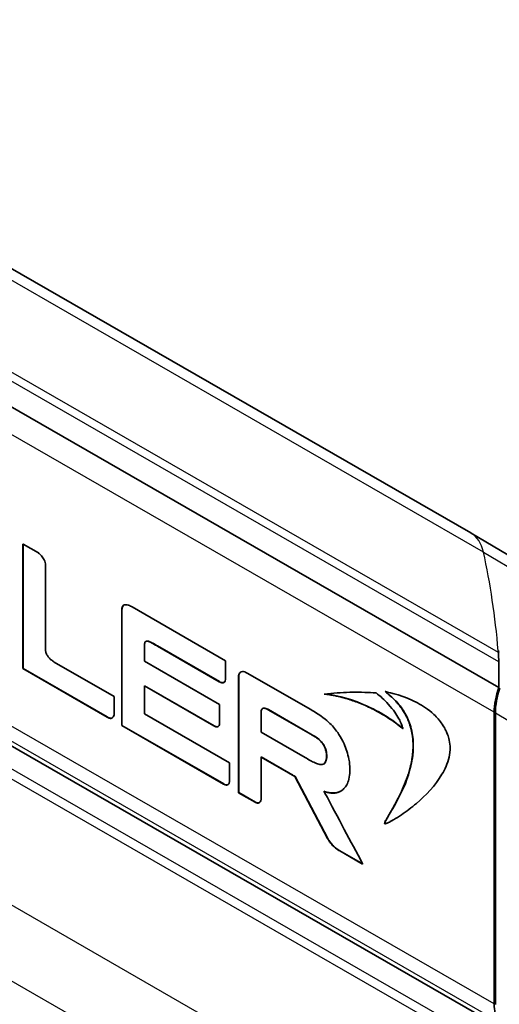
# Model space of a CAD drawing. Header units: millimetres. Extents: x 0 to 420, y 0 to 297.
# Tile 51 of 53: x 377 to 392, y 229 to 260. Entities that reach past the tile are written whole.
import ezdxf

# ---------------------------------------------------------------- set-up
doc = ezdxf.new("R2010")
doc.units = ezdxf.units.MM
doc.layers.add('Sichtbar (ISO)', color=7, linetype='Continuous', lineweight=35)
doc.layers.add('Sichtbar schmal (ISO)', color=7, linetype='Continuous', lineweight=25)

msp = doc.modelspace()

# ---------------------------------------------------------------- linework, layer by layer
at = {"layer": 'Sichtbar (ISO)'}
for p, q in [((391.319, 243.625), (324.144, 282.309)), ((392.211, 238.694), (325.035, 277.377)), ((392.211, 227.883), (325.035, 266.566)), ((393.712, 242.195), (391.329, 243.619)), ((377.041, 243.262), (377.048, 243.266)), ((377.041, 239.294), (377.041, 243.262)), ((377.538, 242.984), (377.048, 243.266)), ((377.048, 243.266), (377.048, 239.299)), ((377.765, 239.953), (377.765, 242.602)), ((380.256, 241.315), (380.263, 241.319)), ((383.506, 239.547), (380.524, 241.264)), ((380.195, 241.17), (380.202, 241.174)), ((380.195, 237.478), (380.195, 241.17)), ((380.202, 241.174), (380.202, 237.482)), ((380.92, 239.953), (380.92, 239.981)), ((380.92, 239.529), (380.92, 239.953)), ((381.269, 240.046), (381.18, 240.097)), ((381.187, 240.101), (381.276, 240.05)), ((383.304, 238.875), (381.329, 240.012)), ((381.336, 240.016), (383.311, 238.879)), ((392.229, 239.839), (392.198, 239.82)), ((379.955, 238.404), (378.045, 239.504)), ((383.31, 238.152), (380.92, 239.529)), ((383.506, 238.981), (383.506, 239.547)), ((392.211, 238.694), (392.211, 239.515)), ((377.041, 239.294), (377.048, 239.299)), ((379.725, 237.749), (377.041, 239.294)), ((377.048, 239.299), (379.732, 237.753)), ((383.919, 239.067), (383.926, 239.071)), ((383.919, 235.333), (383.919, 239.067)), ((383.926, 239.071), (383.926, 235.337)), ((383.982, 239.181), (383.989, 239.185)), ((386.218, 237.985), (384.197, 239.149)), ((380.92, 237.849), (380.92, 238.748)), ((380.92, 238.748), (383.139, 237.47)), ((383.132, 237.466), (380.92, 238.74)), ((383.304, 238.875), (383.311, 238.879)), ((383.451, 238.851), (383.458, 238.855)), ((379.955, 237.898), (379.955, 238.404)), ((386.651, 238.478), (386.658, 238.482)), ((388.59, 238.56), (388.597, 238.564)), ((383.31, 237.564), (383.31, 238.152)), ((383.629, 236.288), (380.92, 237.849)), ((384.639, 237.264), (384.639, 237.896)), ((386.219, 237.201), (384.864, 237.981)), ((384.871, 237.985), (386.226, 237.205)), ((392.069, 237.9), (392.069, 228.596)), ((392.104, 237.879), (392.104, 228.575)), ((379.725, 237.749), (379.732, 237.753)), ((379.886, 237.718), (379.893, 237.722)), ((380.195, 237.478), (380.202, 237.482)), ((383.438, 235.61), (380.195, 237.478)), ((380.202, 237.482), (383.445, 235.614)), ((383.262, 237.443), (383.269, 237.447)), ((386.043, 236.455), (384.639, 237.264)), ((389.153, 237.381), (389.16, 237.385)), ((386.604, 236.89), (386.611, 236.894)), ((383.629, 235.724), (383.629, 236.288)), ((384.639, 235.177), (384.639, 236.478)), ((384.639, 236.478), (385.519, 235.972)), ((385.512, 235.967), (384.639, 236.47)), ((386.635, 236.255), (386.642, 236.259)), ((389.403, 236.193), (389.41, 236.197)), ((385.512, 235.967), (385.519, 235.972)), ((385.547, 235.945), (385.555, 235.949)), ((383.438, 235.61), (383.445, 235.614)), ((383.574, 235.59), (383.581, 235.594)), ((385.711, 235.849), (385.718, 235.853)), ((386.758, 233.871), (385.711, 235.849)), ((385.718, 235.853), (386.765, 233.875)), ((383.919, 235.333), (383.926, 235.337)), ((384.447, 235.029), (383.919, 235.333)), ((383.926, 235.337), (384.454, 235.033)), ((387.091, 235.347), (387.098, 235.351)), ((387.172, 235.384), (387.179, 235.388)), ((384.575, 235.017), (384.582, 235.021)), ((388.574, 234.352), (388.581, 234.356)), ((388.84, 234.462), (388.847, 234.466)), ((386.758, 233.871), (386.765, 233.875)), ((387.866, 233.061), (387.142, 233.478)), ((387.149, 233.482), (387.873, 233.065)), ((387.866, 233.061), (387.873, 233.065))]:
    msp.add_line(p, q, dxfattribs=at)
for centre, major_axis, ratio, start_param, end_param in [((390.258, 241.783), (1.061, 1.842), 0.578093, 6.273911, 6.283185), ((369.299, 224.224), (16.227, 28.179), 0.578093, 5.58601, 5.588211), ((-107.955, 515.957), (-1116.87, 676.654), 0.019602, 4.259946, 4.259981), ((389.362, 237.874), (2.011, 3.491), 0.578093, 5.495853, 5.58601), ((393.483, 238.714), (0.998, 1.733), 0.578093, 1.903234, 2.354261), ((393.519, 238.694), (-0.998, -1.734), 0.578093, 5.044902, 5.495853), ((393.483, 229.41), (-0.998, -1.733), 0.578093, 5.495853, 5.872188)]:
    msp.add_ellipse(centre, major_axis=major_axis, ratio=ratio, start_param=start_param, end_param=end_param, dxfattribs=at)
for points, knots in [([(377.765, 242.602), (377.765, 242.617), (377.764, 242.642), (377.746, 242.707), (377.735, 242.734), (377.698, 242.806), (377.667, 242.849), (377.595, 242.932), (377.558, 242.966), (377.539, 242.983), (377.538, 242.983), (377.538, 242.984)], [-0.00496968, -0.00496968, -0.00496968, -0.00496968, -0.003919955, -0.003919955, -0.003151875, -0.003151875, -0.001818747, -0.001818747, -0.000220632, -0.000220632, 0, 0, 0, 0]), ([(380.195, 241.17), (380.195, 241.171), (380.195, 241.175), (380.195, 241.183), (380.195, 241.197), (380.197, 241.213), (380.2, 241.232), (380.206, 241.252), (380.214, 241.272), (380.226, 241.291), (380.241, 241.305), (380.251, 241.312), (380.256, 241.315)], [-0.009639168, -0.009639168, -0.009639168, -0.009639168, -0.009582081, -0.009421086, -0.00917082, -0.008844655, -0.008454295, -0.008009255, -0.007516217, -0.006978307, -0.00639439, -0.005983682, -0.005983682, -0.005983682, -0.005983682]), ([(380.524, 241.264), (380.494, 241.281), (380.458, 241.301), (380.379, 241.328), (380.346, 241.335), (380.292, 241.332), (380.271, 241.326), (380.235, 241.299), (380.222, 241.28), (380.201, 241.22), (380.201, 241.2), (380.202, 241.174)], [-0.04218232, -0.04218232, -0.04218232, -0.04218232, -0.03083618, -0.03083618, -0.02249277, -0.02249277, -0.01593837, -0.01593837, -0.00927331, -0.00927331, 0, 0, 0, 0]), ([(378.045, 239.504), (378.013, 239.523), (377.974, 239.546), (377.9, 239.612), (377.874, 239.639), (377.831, 239.696), (377.814, 239.725), (377.782, 239.796), (377.773, 239.83), (377.762, 239.89), (377.76, 239.924), (377.765, 239.953)], [-0.04719657, -0.04719657, -0.04719657, -0.04719657, -0.03405403, -0.03405403, -0.02664868, -0.02664868, -0.02018306, -0.02018306, -0.01176055, -0.01176055, 0, 0, 0, 0]), ([(380.92, 239.981), (380.92, 240.057), (380.92, 240.081), (380.931, 240.127), (380.939, 240.14), (380.956, 240.16), (380.969, 240.167), (381.004, 240.174), (381.026, 240.171), (381.097, 240.152), (381.15, 240.122), (381.187, 240.101)], [-0.03626464, -0.03626464, -0.03626464, -0.03626464, -0.03256684, -0.03256684, -0.02890929, -0.02890929, -0.02309076, -0.02309076, -0.0158388, -0.0158388, 0, 0, 0, 0]), ([(381.18, 240.097), (381.164, 240.106), (381.132, 240.124), (381.092, 240.143), (381.062, 240.155), (381.039, 240.162), (381.018, 240.166), (380.998, 240.168), (380.98, 240.167), (380.967, 240.163), (380.961, 240.16), (380.959, 240.16)], [-0.009089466, -0.009089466, -0.009089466, -0.009089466, -0.00806257, -0.007046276, -0.006550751, -0.006067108, -0.005596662, -0.005139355, -0.00469335, -0.004254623, -0.004130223, -0.004130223, -0.004130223, -0.004130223]), ([(381.329, 240.012), (381.329, 240.012), (381.328, 240.013), (381.328, 240.013), (381.327, 240.013), (381.326, 240.014), (381.325, 240.015), (381.323, 240.016), (381.321, 240.017), (381.318, 240.018), (381.314, 240.02), (381.308, 240.024), (381.299, 240.029), (381.29, 240.034), (381.283, 240.038), (381.279, 240.04), (381.276, 240.042), (381.274, 240.043), (381.273, 240.044), (381.271, 240.045), (381.27, 240.045), (381.269, 240.046), (381.269, 240.046), (381.269, 240.046), (381.269, 240.046)], [-0.001276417, -0.001276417, -0.001276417, -0.001276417, -0.001272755, -0.001262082, -0.001244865, -0.001221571, -0.001192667, -0.001158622, -0.001119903, -0.001076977, -0.000980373, -0.00087255, -0.000638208, -0.000403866, -0.000296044, -0.00019944, -0.000156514, -0.000117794, -0.000083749, -0.000054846, -0.000031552, -0.000014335, -0.000003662, 0, 0, 0, 0]), ([(381.276, 240.05), (381.277, 240.049), (381.323, 240.023), (381.327, 240.021), (381.335, 240.017), (381.336, 240.016)], [-0.001937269, -0.001937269, -0.001937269, -0.001937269, -0.000292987, -0.000292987, 0, 0, 0, 0]), ([(383.919, 239.067), (383.919, 239.068), (383.919, 239.071), (383.92, 239.078), (383.922, 239.088), (383.925, 239.101), (383.93, 239.116), (383.937, 239.132), (383.946, 239.147), (383.958, 239.162), (383.97, 239.173), (383.979, 239.179), (383.982, 239.181)], [-0.007931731, -0.007931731, -0.007931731, -0.007931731, -0.007883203, -0.007745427, -0.007529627, -0.007246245, -0.006904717, -0.006513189, -0.006078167, -0.005604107, -0.00509296, -0.004806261, -0.004806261, -0.004806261, -0.004806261]), ([(384.197, 239.149), (384.174, 239.162), (384.128, 239.188), (384.052, 239.201), (384.027, 239.2), (383.978, 239.182), (383.962, 239.164), (383.93, 239.113), (383.927, 239.075), (383.926, 239.071)], [-0.003948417, -0.003948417, -0.003948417, -0.003948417, -0.002824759, -0.002824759, -0.002212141, -0.002212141, -0.001469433, -0.001469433, 0, 0, 0, 0]), ([(383.451, 238.851), (383.447, 238.848), (383.437, 238.844), (383.42, 238.841), (383.402, 238.84), (383.384, 238.843), (383.366, 238.847), (383.35, 238.852), (383.335, 238.859), (383.323, 238.864), (383.314, 238.869), (383.309, 238.872), (383.306, 238.873), (383.305, 238.874), (383.304, 238.875), (383.304, 238.875)], [-0.003421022, -0.003421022, -0.003421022, -0.003421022, -0.003026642, -0.002572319, -0.002135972, -0.001719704, -0.001328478, -0.000969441, -0.000651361, -0.000384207, -0.000178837, -0.000102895, -0.000046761, -0.000011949, 0, 0, 0, 0]), ([(383.311, 238.879), (383.327, 238.869), (383.339, 238.863), (383.383, 238.848), (383.401, 238.844), (383.435, 238.845), (383.45, 238.849), (383.477, 238.868), (383.487, 238.882), (383.505, 238.93), (383.506, 238.957), (383.506, 238.981)], [-0.03200874, -0.03200874, -0.03200874, -0.03200874, -0.02457472, -0.02457472, -0.0196029, -0.0196029, -0.01434418, -0.01434418, -0.00874872, -0.00874872, 0, 0, 0, 0]), ([(389.153, 237.381), (389.074, 237.443), (388.918, 237.566), (388.683, 237.726), (388.453, 237.866), (388.229, 237.988), (388.014, 238.093), (387.807, 238.181), (387.612, 238.255), (387.431, 238.316), (387.264, 238.364), (387.114, 238.402), (386.982, 238.431), (386.871, 238.451), (386.781, 238.465), (386.715, 238.473), (386.674, 238.477), (386.656, 238.478), (386.651, 238.478)], [-0.05438912, -0.05438912, -0.05438912, -0.05438912, -0.04927051, -0.04425345, -0.03934878, -0.03457452, -0.02995484, -0.025519, -0.0213005, -0.0173364, -0.01366667, -0.01033371, -0.00738194, -0.00485748, -0.00280785, -0.00128178, -0.00032897, 0, 0, 0, 0]), ([(388.3, 238.517), (388.067, 238.533), (387.849, 238.547), (387.193, 238.53), (386.923, 238.513), (386.658, 238.482)], [-0.3139342, -0.3139342, -0.3139342, -0.3139342, -0.1307295, -0.1307295, 0, 0, 0, 0]), ([(386.658, 238.482), (386.926, 238.464), (387.371, 238.372), (388.501, 237.894), (388.81, 237.661), (389.16, 237.385)], [-0.2788781, -0.2788781, -0.2788781, -0.2788781, -0.1510657, -0.1510657, 0, 0, 0, 0]), ([(389.028, 237.697), (388.946, 237.835), (388.866, 237.964), (388.569, 238.297), (388.436, 238.424), (388.3, 238.517)], [-0.1393604, -0.1393604, -0.1393604, -0.1393604, -0.0577334, -0.0577334, 0, 0, 0, 0]), ([(389.403, 236.193), (389.414, 236.24), (389.434, 236.331), (389.456, 236.468), (389.471, 236.6), (389.48, 236.727), (389.482, 236.849), (389.479, 236.966), (389.469, 237.079), (389.455, 237.187), (389.436, 237.291), (389.412, 237.39), (389.384, 237.485), (389.344, 237.602), (389.285, 237.74), (389.203, 237.892), (389.115, 238.027), (389.024, 238.146), (388.934, 238.249), (388.847, 238.338), (388.767, 238.412), (388.696, 238.472), (388.638, 238.52), (388.605, 238.548), (388.59, 238.56)], [-0.04525176, -0.04525176, -0.04525176, -0.04525176, -0.04225709, -0.03946258, -0.03685586, -0.03442438, -0.03215544, -0.03003626, -0.02805399, -0.02619586, -0.02444928, -0.02280195, -0.02124214, -0.01975879, -0.01698433, -0.01440983, -0.0119912, -0.00970798, -0.00756158, -0.00557171, -0.00377247, -0.00220863, -0.00093244, 0, 0, 0, 0]), ([(390.561, 237.244), (390.517, 237.339), (390.472, 237.436), (390.325, 237.638), (390.25, 237.73), (389.968, 237.994), (389.782, 238.112), (389.195, 238.428), (388.76, 238.527), (388.597, 238.564)], [-0.142914, -0.142914, -0.142914, -0.142914, -0.1146104, -0.1146104, -0.098391, -0.098391, -0.0719922, -0.0719922, 0, 0, 0, 0]), ([(388.597, 238.564), (388.773, 238.415), (388.84, 238.358), (389.022, 238.166), (389.114, 238.049), (389.275, 237.786), (389.339, 237.646), (389.444, 237.324), (389.473, 237.15), (389.506, 236.637), (389.454, 236.392), (389.41, 236.197)], [-0.2095518, -0.2095518, -0.2095518, -0.2095518, -0.1841084, -0.1841084, -0.153543, -0.153543, -0.121795, -0.121795, -0.0827706, -0.0827706, 0, 0, 0, 0]), ([(379.732, 237.753), (379.75, 237.74), (379.763, 237.732), (379.814, 237.714), (379.833, 237.71), (379.872, 237.711), (379.889, 237.717), (379.921, 237.743), (379.932, 237.763), (379.954, 237.828), (379.955, 237.874), (379.955, 237.898)], [-0.02874937, -0.02874937, -0.02874937, -0.02874937, -0.02264075, -0.02264075, -0.01854436, -0.01854436, -0.01397396, -0.01397396, -0.00880566, -0.00880566, 0, 0, 0, 0]), ([(384.639, 237.896), (384.638, 237.916), (384.639, 237.934), (384.645, 237.967), (384.65, 237.982), (384.667, 238.01), (384.68, 238.022), (384.715, 238.035), (384.737, 238.036), (384.804, 238.023), (384.841, 238.002), (384.871, 237.985)], [-0.03458959, -0.03458959, -0.03458959, -0.03458959, -0.03006806, -0.03006806, -0.02552551, -0.02552551, -0.01972326, -0.01972326, -0.01291832, -0.01291832, 0, 0, 0, 0]), ([(384.864, 237.981), (384.856, 237.986), (384.841, 237.994), (384.82, 238.005), (384.799, 238.013), (384.781, 238.02), (384.763, 238.025), (384.747, 238.028), (384.733, 238.03), (384.719, 238.03), (384.707, 238.029), (384.696, 238.026), (384.688, 238.024), (384.684, 238.021), (384.683, 238.021)], [0, 0, 0, 0, 0.000496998, 0.000960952, 0.001394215, 0.001799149, 0.002178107, 0.002533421, 0.002867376, 0.003182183, 0.003479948, 0.003762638, 0.004032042, 0.004143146, 0.004143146, 0.004143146, 0.004143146]), ([(386.981, 237.382), (386.883, 237.498), (386.802, 237.59), (386.468, 237.841), (386.332, 237.919), (386.218, 237.985)], [-0.1153358, -0.1153358, -0.1153358, -0.1153358, -0.0486715, -0.0486715, 0, 0, 0, 0]), ([(379.886, 237.718), (379.883, 237.716), (379.874, 237.711), (379.858, 237.707), (379.837, 237.706), (379.816, 237.708), (379.796, 237.713), (379.777, 237.72), (379.761, 237.728), (379.747, 237.735), (379.736, 237.741), (379.729, 237.746), (379.726, 237.748), (379.725, 237.749), (379.725, 237.749)], [-0.003730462, -0.003730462, -0.003730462, -0.003730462, -0.003471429, -0.002937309, -0.00243272, -0.001956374, -0.001511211, -0.001103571, -0.000742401, -0.000438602, -0.000204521, -0.000053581, -0.000013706, 0, 0, 0, 0]), ([(383.262, 237.443), (383.26, 237.442), (383.255, 237.439), (383.248, 237.437), (383.239, 237.435), (383.229, 237.434), (383.218, 237.434), (383.206, 237.436), (383.194, 237.439), (383.18, 237.443), (383.165, 237.449), (383.149, 237.457), (383.138, 237.463), (383.132, 237.466)], [-0.002990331, -0.002990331, -0.002990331, -0.002990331, -0.002818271, -0.002597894, -0.002368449, -0.00212845, -0.001876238, -0.001610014, -0.001327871, -0.00102783, -0.000707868, -0.00036594, 0, 0, 0, 0]), ([(383.139, 237.47), (383.152, 237.463), (383.173, 237.451), (383.215, 237.439), (383.232, 237.437), (383.261, 237.441), (383.273, 237.448), (383.296, 237.472), (383.303, 237.491), (383.311, 237.528), (383.311, 237.549), (383.31, 237.561), (383.31, 237.563), (383.31, 237.564)], [-0.01383612, -0.01383612, -0.01383612, -0.01383612, -0.01098702, -0.01098702, -0.00895363, -0.00895363, -0.00698549, -0.00698549, -0.00438485, -0.00438485, -0.00062535, -0.00062535, 0, 0, 0, 0]), ([(389.16, 237.385), (389.145, 237.43), (389.131, 237.47), (389.062, 237.636), (389.039, 237.678), (389.028, 237.697)], [-0.01201791, -0.01201791, -0.01201791, -0.01201791, -0.00674526, -0.00674526, 0, 0, 0, 0]), ([(386.604, 236.89), (386.598, 236.899), (386.585, 236.917), (386.565, 236.942), (386.544, 236.966), (386.523, 236.989), (386.5, 237.01), (386.469, 237.038), (386.429, 237.07), (386.378, 237.105), (386.326, 237.138), (386.273, 237.17), (386.237, 237.191), (386.219, 237.201)], [0, 0, 0, 0, 0.000498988, 0.000994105, 0.001488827, 0.00198605, 0.002488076, 0.002996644, 0.004037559, 0.005113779, 0.006224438, 0.007365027, 0.008528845, 0.008528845, 0.008528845, 0.008528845]), ([(386.226, 237.205), (386.317, 237.152), (386.406, 237.101), (386.552, 236.976), (386.579, 236.94), (386.611, 236.894)], [-0.03588058, -0.03588058, -0.03588058, -0.03588058, -0.01679796, -0.01679796, 0, 0, 0, 0]), ([(387.327, 235.523), (387.38, 235.608), (387.434, 235.696), (387.472, 236.012), (387.478, 236.182), (387.402, 236.579), (387.345, 236.745), (387.172, 237.133), (387.05, 237.292), (386.981, 237.382)], [-0.1269125, -0.1269125, -0.1269125, -0.1269125, -0.0806793, -0.0806793, -0.0551163, -0.0551163, -0.0345969, -0.0345969, 0, 0, 0, 0]), ([(388.581, 234.356), (388.585, 234.354), (388.589, 234.352), (388.596, 234.35), (388.599, 234.349), (388.608, 234.351), (388.612, 234.353), (388.633, 234.361), (388.644, 234.364), (388.664, 234.371), (388.678, 234.377), (388.777, 234.426), (388.824, 234.452), (388.941, 234.52), (389.028, 234.576), (389.27, 234.74), (389.432, 234.864), (389.878, 235.245), (390.189, 235.565), (390.495, 236.08), (390.581, 236.265), (390.646, 236.552), (390.666, 236.675), (390.655, 236.912), (390.641, 236.997), (390.607, 237.128), (390.587, 237.177), (390.561, 237.244)], [-0.6276866, -0.6276866, -0.6276866, -0.6276866, -0.6150356, -0.6150356, -0.6022666, -0.6022666, -0.5806325, -0.5806325, -0.5504009, -0.5504009, -0.5334198, -0.5334198, -0.5141139, -0.5141139, -0.4629454, -0.4629454, -0.3607198, -0.3607198, -0.1656867, -0.1656867, -0.0800491, -0.0800491, -0.0449401, -0.0449401, -0.0219519, -0.0219519, 0, 0, 0, 0]), ([(386.635, 236.255), (386.642, 236.26), (386.655, 236.27), (386.673, 236.292), (386.688, 236.319), (386.7, 236.349), (386.71, 236.384), (386.718, 236.421), (386.723, 236.462), (386.724, 236.509), (386.722, 236.562), (386.714, 236.619), (386.701, 236.674), (386.686, 236.726), (386.667, 236.774), (386.647, 236.818), (386.627, 236.856), (386.611, 236.879), (386.604, 236.89)], [0, 0, 0, 0, 0.00065701, 0.00134686, 0.00206764, 0.00281582, 0.0035869, 0.00437585, 0.00517747, 0.00598675, 0.00703821, 0.00801874, 0.00893472, 0.00978923, 0.01058232, 0.01131141, 0.01197187, 0.01255772, 0.01255772, 0.01255772, 0.01255772]), ([(386.611, 236.894), (386.625, 236.874), (386.641, 236.849), (386.673, 236.78), (386.686, 236.75), (386.71, 236.673), (386.727, 236.611), (386.733, 236.472), (386.726, 236.411), (386.688, 236.296), (386.667, 236.278), (386.642, 236.259)], [-0.07681418, -0.07681418, -0.07681418, -0.07681418, -0.05713433, -0.05713433, -0.04477977, -0.04477977, -0.02973313, -0.02973313, -0.01653655, -0.01653655, 0, 0, 0, 0]), ([(386.642, 236.259), (386.627, 236.25), (386.611, 236.241), (386.561, 236.234), (386.538, 236.234), (386.465, 236.246), (386.413, 236.264), (386.257, 236.333), (386.142, 236.398), (386.043, 236.455)], [-0.1023498, -0.1023498, -0.1023498, -0.1023498, -0.0802506, -0.0802506, -0.0656776, -0.0656776, -0.0420431, -0.0420431, 0, 0, 0, 0]), ([(388.574, 234.352), (388.574, 234.355), (388.573, 234.364), (388.58, 234.386), (388.595, 234.423), (388.625, 234.478), (388.664, 234.549), (388.713, 234.634), (388.77, 234.731), (388.833, 234.841), (388.9, 234.961), (388.97, 235.092), (389.066, 235.28), (389.183, 235.53), (389.287, 235.797), (389.36, 236.02), (389.389, 236.136), (389.403, 236.193)], [-0.04632592, -0.04632592, -0.04632592, -0.04632592, -0.04615771, -0.04586234, -0.04487781, -0.04339544, -0.04145979, -0.0391179, -0.03641745, -0.03340617, -0.03013165, -0.02664119, -0.02298168, -0.01534037, -0.0075677, -0.00373833, 0, 0, 0, 0]), ([(389.41, 236.197), (389.3, 235.76), (389.235, 235.557), (388.765, 234.711), (388.657, 234.532), (388.593, 234.409), (388.587, 234.39), (388.582, 234.375), (388.581, 234.372), (388.58, 234.364), (388.581, 234.361), (388.581, 234.356)], [-0.05659713, -0.05659713, -0.05659713, -0.05659713, -0.01980747, -0.01980747, -0.00873084, -0.00873084, -0.00323338, -0.00323338, -0.00160183, -0.00160183, 0, 0, 0, 0]), ([(385.547, 235.945), (385.546, 235.946), (385.544, 235.948), (385.54, 235.95), (385.536, 235.953), (385.533, 235.955), (385.53, 235.957), (385.527, 235.959), (385.524, 235.96), (385.522, 235.962), (385.52, 235.963), (385.518, 235.964), (385.516, 235.965), (385.515, 235.966), (385.514, 235.967), (385.513, 235.967), (385.513, 235.967), (385.512, 235.967), (385.512, 235.967)], [-0.0007504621, -0.0007504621, -0.0007504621, -0.0007504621, -0.0006664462, -0.0005865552, -0.0005109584, -0.0004398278, -0.0003733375, -0.0003116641, -0.000254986, -0.0002034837, -0.0001573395, -0.0001167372, -0.0000818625, -0.0000529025, -0.0000300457, -0.0000134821, -0.0000034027, 0, 0, 0, 0]), ([(385.519, 235.972), (385.52, 235.971), (385.527, 235.967), (385.545, 235.956), (385.55, 235.952), (385.555, 235.949)], [-0.004635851, -0.004635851, -0.004635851, -0.004635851, -0.002060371, -0.002060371, 0, 0, 0, 0]), ([(385.711, 235.849), (385.705, 235.852), (385.694, 235.859), (385.678, 235.868), (385.662, 235.877), (385.647, 235.886), (385.633, 235.894), (385.62, 235.902), (385.608, 235.909), (385.597, 235.916), (385.587, 235.921), (385.578, 235.927), (385.57, 235.932), (385.563, 235.936), (385.557, 235.939), (385.553, 235.942), (385.55, 235.943), (385.548, 235.945), (385.547, 235.945)], [-0.003485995, -0.003485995, -0.003485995, -0.003485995, -0.003119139, -0.002768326, -0.002434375, -0.002118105, -0.001820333, -0.001541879, -0.001283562, -0.0010462, -0.000830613, -0.000637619, -0.000468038, -0.000322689, -0.000202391, -0.000107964, -0.000040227, 0, 0, 0, 0]), ([(385.555, 235.949), (385.582, 235.933), (385.609, 235.917), (385.67, 235.881), (385.713, 235.856), (385.718, 235.853)], [-0.004195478, -0.004195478, -0.004195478, -0.004195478, -0.002315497, -0.002315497, 0, 0, 0, 0]), ([(383.574, 235.59), (383.571, 235.588), (383.562, 235.584), (383.548, 235.58), (383.531, 235.579), (383.514, 235.581), (383.497, 235.585), (383.482, 235.59), (383.468, 235.595), (383.456, 235.6), (383.447, 235.605), (383.442, 235.608), (383.439, 235.61), (383.439, 235.61), (383.438, 235.61)], [-0.003155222, -0.003155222, -0.003155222, -0.003155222, -0.002874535, -0.002437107, -0.002019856, -0.001623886, -0.00125314, -0.00091378, -0.00061365, -0.000361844, -0.000168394, -0.000044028, -0.000011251, 0, 0, 0, 0]), ([(383.445, 235.614), (383.462, 235.604), (383.479, 235.597), (383.512, 235.586), (383.528, 235.583), (383.56, 235.585), (383.575, 235.589), (383.602, 235.609), (383.612, 235.624), (383.629, 235.673), (383.629, 235.706), (383.629, 235.724)], [-0.02080979, -0.02080979, -0.02080979, -0.02080979, -0.01750629, -0.01750629, -0.01420559, -0.01420559, -0.01046421, -0.01046421, -0.00638721, -0.00638721, 0, 0, 0, 0]), ([(387.873, 233.065), (387.678, 233.431), (387.483, 233.798), (387.082, 234.551), (386.877, 234.937), (386.647, 235.368), (386.643, 235.376), (386.641, 235.38)], [-0.02619018, -0.02619018, -0.02619018, -0.02619018, -0.01415796, -0.01415796, -0.00149675, -0.00149675, 0, 0, 0, 0]), ([(386.641, 235.38), (386.69, 235.365), (386.779, 235.337), (386.991, 235.321), (387.057, 235.34), (387.098, 235.351)], [-0.04163313, -0.04163313, -0.04163313, -0.04163313, -0.02159824, -0.02159824, 0, 0, 0, 0]), ([(387.091, 235.347), (387.074, 235.342), (387.038, 235.332), (386.983, 235.325), (386.926, 235.322), (386.868, 235.325), (386.81, 235.332), (386.751, 235.344), (386.696, 235.357), (386.66, 235.368), (386.645, 235.373)], [-0.01074833, -0.01074833, -0.01074833, -0.01074833, -0.00933851, -0.00795092, -0.00658222, -0.00523053, -0.00389528, -0.00257712, -0.0012778, -0.00024072, -0.00024072, -0.00024072, -0.00024072]), ([(387.172, 235.384), (387.166, 235.38), (387.15, 235.371), (387.123, 235.359), (387.102, 235.351), (387.091, 235.347)], [-0.002305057, -0.002305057, -0.002305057, -0.002305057, -0.001761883, -0.000884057, 0, 0, 0, 0]), ([(387.098, 235.351), (387.124, 235.36), (387.167, 235.376), (387.267, 235.448), (387.298, 235.486), (387.315, 235.507)], [-0.02779301, -0.02779301, -0.02779301, -0.02779301, -0.01383719, -0.01383719, 0, 0, 0, 0]), ([(387.315, 235.507), (387.317, 235.51), (387.319, 235.513), (387.323, 235.518), (387.325, 235.52), (387.327, 235.523)], [-0.003193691, -0.003193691, -0.003193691, -0.003193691, -0.001596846, -0.001596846, 0, 0, 0, 0]), ([(384.575, 235.017), (384.575, 235.016), (384.569, 235.013), (384.558, 235.008), (384.54, 235.005), (384.523, 235.005), (384.506, 235.007), (384.491, 235.011), (384.477, 235.016), (384.465, 235.02), (384.456, 235.024), (384.451, 235.027), (384.448, 235.029), (384.447, 235.029), (384.447, 235.029)], [-0.003019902, -0.003019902, -0.003019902, -0.003019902, -0.002975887, -0.002507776, -0.00206771, -0.001655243, -0.001272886, -0.000925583, -0.000620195, -0.000365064, -0.000169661, -0.000044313, -0.000011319, 0, 0, 0, 0]), ([(384.454, 235.033), (384.469, 235.025), (384.483, 235.019), (384.511, 235.011), (384.525, 235.009), (384.558, 235.01), (384.575, 235.015), (384.606, 235.037), (384.617, 235.055), (384.639, 235.114), (384.639, 235.156), (384.639, 235.177)], [-0.02205422, -0.02205422, -0.02205422, -0.02205422, -0.01930102, -0.01930102, -0.01654489, -0.01654489, -0.01236522, -0.01236522, -0.00777098, -0.00777098, 0, 0, 0, 0]), ([(388.84, 234.462), (388.835, 234.459), (388.807, 234.443), (388.76, 234.417), (388.7, 234.387), (388.652, 234.364), (388.614, 234.354), (388.591, 234.342), (388.578, 234.35), (388.574, 234.352)], [-0.007504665, -0.007504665, -0.007504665, -0.007504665, -0.007065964, -0.005006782, -0.00326765, -0.00187539, -0.000856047, -0.000232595, 0, 0, 0, 0]), ([(387.142, 233.478), (387.126, 233.487), (387.095, 233.505), (387.051, 233.536), (387.01, 233.567), (386.972, 233.6), (386.938, 233.633), (386.906, 233.666), (386.878, 233.698), (386.853, 233.729), (386.831, 233.758), (386.811, 233.784), (386.795, 233.808), (386.782, 233.829), (386.772, 233.846), (386.765, 233.859), (386.761, 233.867), (386.759, 233.87), (386.758, 233.871)], [-0.009020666, -0.009020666, -0.009020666, -0.009020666, -0.00801108, -0.007066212, -0.006181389, -0.005353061, -0.004578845, -0.003857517, -0.003188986, -0.002574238, -0.002015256, -0.001514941, -0.001077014, -0.000705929, -0.000406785, -0.000185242, -0.000047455, 0, 0, 0, 0]), ([(386.765, 233.875), (386.785, 233.836), (386.8, 233.811), (386.876, 233.711), (386.908, 233.675), (387.031, 233.551), (387.11, 233.505), (387.149, 233.482)], [-0.03243191, -0.03243191, -0.03243191, -0.03243191, -0.02286435, -0.02286435, -0.01670656, -0.01670656, 0, 0, 0, 0])]:
    msp.add_open_spline(points, degree=3, knots=knots, dxfattribs=at)
msp.add_open_spline([(386.632, 236.253), (386.633, 236.254), (386.634, 236.254), (386.635, 236.255)], degree=3, dxfattribs=at)
at = {"layer": 'Sichtbar schmal (ISO)'}
for p, q in [((391.724, 243.011), (324.549, 281.695)), ((392.199, 239.805), (325.024, 278.488)), ((392.211, 239.515), (325.035, 278.198)), ((392.069, 237.9), (324.894, 276.583)), ((392.069, 228.596), (324.894, 267.28)), ((392.168, 228.052), (324.993, 266.736)), ((392.211, 227.144), (325.035, 265.827)), ((325.024, 265.524), (392.199, 226.84)), ((324.549, 261.771), (391.724, 223.087)), ((323.551, 259.929), (390.726, 221.245)), ((391.724, 243.011), (394.1, 241.6)), ((381.18, 240.097), (381.187, 240.101)), ((381.269, 240.046), (381.276, 240.05)), ((381.329, 240.012), (381.336, 240.016)), ((384.864, 237.981), (384.871, 237.985)), ((392.104, 237.879), (396.361, 235.362)), ((383.132, 237.466), (383.139, 237.47)), ((386.219, 237.201), (386.226, 237.205)), ((384.447, 235.029), (384.454, 235.033)), ((387.142, 233.478), (387.149, 233.482))]:
    msp.add_line(p, q, dxfattribs=at)
for centre, major_axis, start_param, end_param in [((390.258, 241.783), (1.061, 1.842), 5.718617, 6.273911), ((369.299, 224.224), (-16.227, -28.179), 2.446618, 2.577024)]:
    msp.add_ellipse(centre, major_axis=major_axis, ratio=0.578093, start_param=start_param, end_param=end_param, dxfattribs=at)

doc.saveas('drawing.dxf')
